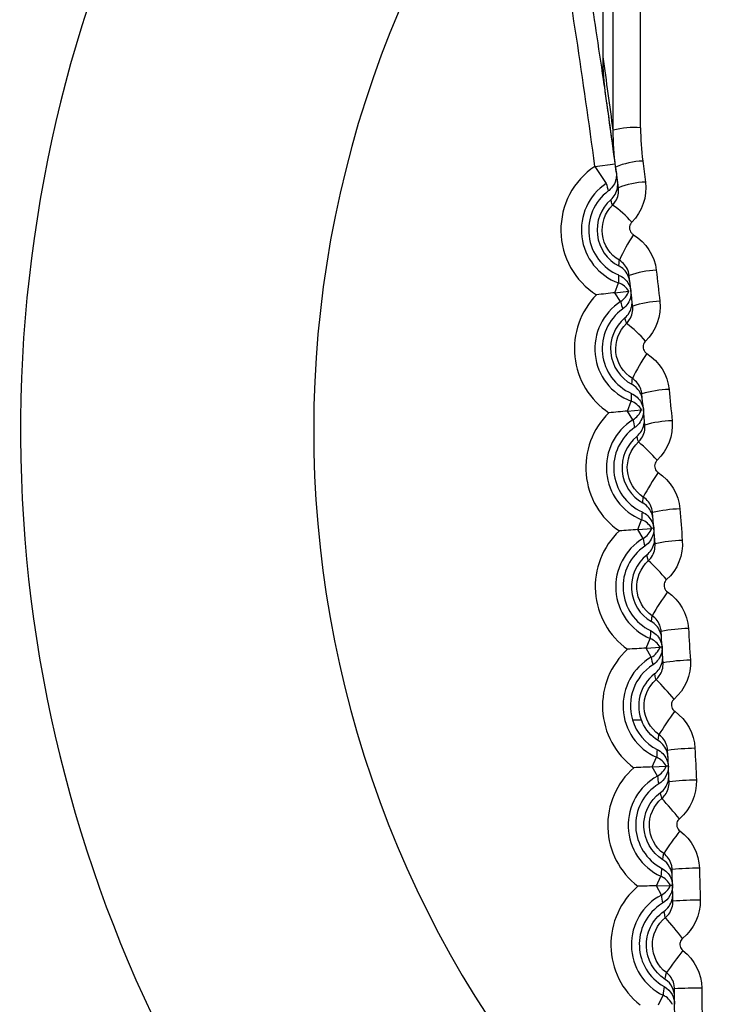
# Model space of a CAD drawing. Header units: millimetres. Extents: x 15458 to 16410, y 10212 to 11278.
# Tile 60 of 139: x 15957 to 15962, y 10692 to 10699. Entities that reach past the tile are written whole.
import ezdxf

# ---------------------------------------------------------------- set-up
doc = ezdxf.new("R2010")
doc.units = ezdxf.units.MM

msp = doc.modelspace()

# ---------------------------------------------------------------- linework, layer by layer
at = {"color": 7, "linetype": 'Continuous', "lineweight": 25}
for p, q in [((15961.2491, 10698.0231), (15961.3977, 10698.0429)), ((15961.2491, 10698.0231), (15961.3324, 10697.8984)), ((15961.3958, 10697.0982), (15961.4218, 10697.1706)), ((15961.3958, 10697.0982), (15961.4977, 10697.1098)), ((15961.4374, 10697.0336), (15961.3958, 10697.0982)), ((15961.4868, 10696.2324), (15961.5141, 10696.3043)), ((15961.4868, 10696.2324), (15961.5889, 10696.2422)), ((15961.5273, 10696.167), (15961.4868, 10696.2324)), ((15961.5627, 10695.3651), (15961.5912, 10695.4365)), ((15961.5627, 10695.3651), (15961.6649, 10695.3732)), ((15961.602, 10695.2991), (15961.5627, 10695.3651)), ((15961.6234, 10694.4966), (15961.6532, 10694.5675)), ((15961.6234, 10694.4966), (15961.7258, 10694.5029)), ((15961.6616, 10694.4299), (15961.6234, 10694.4966)), ((15961.5232, 10693.9719), (15961.5875, 10693.9719)), ((15961.669, 10693.6272), (15961.7, 10693.6976)), ((15961.669, 10693.6272), (15961.7714, 10693.6317)), ((15961.706, 10693.5598), (15961.669, 10693.6272)), ((15961.6994, 10692.7572), (15961.7316, 10692.827)), ((15961.6994, 10692.7572), (15961.8019, 10692.7598)), ((15961.7352, 10692.6891), (15961.6994, 10692.7572)), ((15961.7146, 10691.8867), (15961.748, 10691.9559))]:
    msp.add_line(p, q, dxfattribs=at)
for centre, radius, start, end in [((15967.052, 10695.9019), 22.704, 349.82783, 105.3827), ((15967.0516, 10695.9362), 21.6693, 352.11054, 103.30486), ((15967.0473, 10696.0905), 15, 108.8712, 247.03936), ((15967.0473, 10696.0905), 14.75, 110.42681, 246.62729), ((15967.0473, 10696.0905), 14.45, 110.42681, 246.1122), ((15967.0473, 10696.0905), 10, 127.84436, 234.51754), ((15967.0473, 10696.0905), 7.8555, 141.14936, 223.74072), ((15911.8341, 10691.4514), 49.85, 7.57536, 9.77045), ((15909.8344, 10691.4514), 52, 7.55474, 8.15095), ((15911.8341, 10691.4514), 50, 7.54693, 8.14622), ((15961.5355, 10697.7227), 0.5855, 85.34742, 105.0937), ((15961.6271, 10697.4667), 0.5962, 92.67896, 112.28997), ((15961.5607, 10697.5571), 0.5607, 123.76807, 237.74078), ((15961.647, 10697.3005), 0.6088, 92.60628, 111.79444), ((15961.5607, 10697.5571), 0.4107, 123.76807, 250.23193), ((15961.5607, 10697.5571), 0.357, 126.79775, 247.20225), ((15963.8078, 10698.5121), 2.5503, 193.92317, 195.21211), ((15961.5607, 10697.5571), 0.2959, 131.3133, 242.6867), ((15960.9094, 10697.0687), 0.8188, 41.84114, 55.07495), ((15962.6528, 10696.7868), 1.3422, 146.7241, 155.87178), ((15961.7254, 10696.5942), 0.6693, 92.30659, 109.69885), ((15963.9733, 10697.174), 2.5515, 178.78817, 180.07655), ((15961.3711, 10697.0294), 0.15, 32.42368, 70.23436), ((15961.3562, 10697.1597), 0.15, 302.76564, 340.57632), ((15961.6597, 10696.6883), 0.5607, 135.25922, 236.74078), ((15961.6597, 10696.6883), 0.4107, 122.76807, 249.23193), ((15961.6597, 10696.6883), 0.357, 125.79775, 246.20225), ((15963.9232, 10697.604), 2.5503, 192.92317, 194.21211), ((15961.7509, 10696.3423), 0.694, 92.20337, 108.95728), ((15961.6597, 10696.6883), 0.2959, 130.3133, 241.6867), ((15960.8887, 10696.1007), 0.9737, 41.35818, 52.55937), ((15962.8678, 10695.8157), 1.4953, 145.93682, 154.06458), ((15961.8179, 10695.6139), 0.7767, 91.91597, 106.83854), ((15964.0652, 10696.2632), 2.5515, 177.78817, 179.07655), ((15961.4609, 10696.164), 0.15, 31.42368, 69.23436), ((15961.7435, 10695.8179), 0.5607, 134.25922, 235.74078), ((15961.4483, 10696.2946), 0.15, 301.76564, 339.57632), ((15961.7435, 10695.8179), 0.4107, 121.76807, 248.23193), ((15961.7435, 10695.8179), 0.357, 124.79775, 245.20225), ((15964.0226, 10696.6939), 2.5503, 191.92317, 193.21211), ((15961.8396, 10695.35), 0.8116, 91.81603, 106.08325), ((15961.7435, 10695.8179), 0.2959, 129.3133, 240.6867), ((15960.8035, 10695.0924), 1.1912, 40.86164, 50.0817), ((15963.12, 10694.8023), 1.7149, 145.17833, 152.19401), ((15964.1412, 10695.3509), 2.5515, 176.78817, 178.07655), ((15961.8952, 10694.5851), 0.931, 91.53949, 103.94429), ((15961.5356, 10695.2972), 0.15, 30.42368, 68.23436), ((15961.8121, 10694.9462), 0.5607, 133.25922, 234.74078), ((15961.5253, 10695.428), 0.15, 300.76564, 338.57632), ((15961.8121, 10694.9462), 0.4107, 120.76807, 247.23193), ((15961.8121, 10694.9462), 0.357, 123.79775, 244.20225), ((15964.1061, 10695.7823), 2.5503, 190.92317, 192.21211), ((15961.9131, 10694.3023), 0.9834, 91.44247, 103.17723), ((15961.8121, 10694.9462), 0.2959, 128.3133, 239.6867), ((15960.6183, 10694.0163), 1.5164, 40.34921, 47.64581), ((15963.4475, 10693.7169), 2.0493, 144.44818, 150.26074), ((15964.2013, 10694.4374), 2.5515, 175.78817, 177.07655), ((15961.9573, 10693.4709), 1.1695, 91.17518, 101.02127), ((15961.5951, 10694.4292), 0.15, 29.42368, 67.23436), ((15961.8655, 10694.0734), 0.5607, 132.25922, 233.74078), ((15961.5871, 10694.5601), 0.15, 299.76564, 337.57632), ((15961.8655, 10694.0734), 0.4107, 119.76807, 246.23193), ((15961.8655, 10694.0734), 0.357, 122.79775, 196.52184), ((15964.1729, 10694.8692), 2.5494, 189.92293, 191.21234), ((15961.9711, 10693.153), 1.2558, 91.08064, 100.24453), ((15961.8655, 10694.0734), 0.2959, 127.3133, 203.70822), ((15960.2527, 10692.8099), 2.0512, 39.81882, 45.25521), ((15963.9374, 10692.4909), 2.6097, 143.74585, 148.2656), ((15964.2451, 10693.523), 2.5511, 174.78639, 176.07659), ((15962.0038, 10692.1797), 1.5838, 90.8208, 98.07502), ((15961.6395, 10693.5603), 0.15, 28.42368, 66.23436), ((15961.9036, 10693.1999), 0.5607, 131.25922, 232.74078), ((15961.6338, 10693.6913), 0.15, 298.76564, 336.57632), ((15961.9036, 10693.1999), 0.4107, 118.76807, 245.23193), ((15964.2162, 10693.9539), 2.5409, 188.92095, 190.22247), ((15962.0135, 10691.7811), 1.7499, 90.72821, 97.29084), ((15959.4789, 10691.2954), 3.0849, 39.26856, 42.91307), ((15964.8453, 10690.923), 3.7216, 143.0707, 146.20964), ((15964.2653, 10692.6088), 2.5431, 173.742, 175.07764), ((15962.0342, 10690.4123), 2.4736, 90.47387, 95.11141), ((15961.6687, 10692.6908), 0.15, 27.42368, 65.23436), ((15961.9265, 10692.3258), 0.5607, 130.25922, 231.74078), ((15961.6653, 10692.8219), 0.15, 297.76564, 335.57632), ((15961.9265, 10692.3258), 0.4107, 117.76807, 244.23193), ((15964.2235, 10693.0351), 2.5123, 187.91467, 189.29101), ((15962.0393, 10689.7417), 2.911, 90.38264, 94.32213), ((15957.2947, 10688.6902), 5.8892, 38.69676, 40.62223), ((15967.3773, 10688.0629), 6.9206, 142.42198, 144.09414), ((15964.2562, 10691.6959), 2.5217, 172.62279, 174.08047), ((15962.0442, 10686.2909), 5.7168, 90.13174, 92.13658), ((15961.6828, 10691.8208), 0.15, 26.42368, 64.23436)]:
    msp.add_arc(centre, radius, start, end, dxfattribs=at)
for centre, major_axis, ratio in [((15960.0612, 10691.3405), (0, 76.05), 0.017455), ((15960.2611, 10691.3405), (0, 76.25), 0.017409)]:
    msp.add_ellipse(centre, major_axis=major_axis, ratio=ratio, start_param=4.803872, end_param=4.938987, dxfattribs=at)
for points, knots in [([(15961.1958, 10681.2068), (15961.1433, 10681.2229), (15960.2335, 10681.5019), (15958.6088, 10682.436), (15956.4288, 10684.013), (15954.5592, 10685.9722), (15953.0466, 10688.2109), (15951.9239, 10690.6716), (15951.2389, 10693.2877), (15950.9936, 10695.9816), (15951.2136, 10698.6779), (15951.8742, 10701.302), (15952.9753, 10703.7738), (15954.4673, 10706.033), (15956.3275, 10707.9947), (15958.507, 10709.6791), (15960.1761, 10710.4585), (15961.0294, 10710.8569)], [0, 0, 0, 0, 0.004339, 0.075133, 0.145955, 0.216778, 0.287643, 0.358509, 0.429406, 0.500303, 0.571223, 0.642142, 0.713077, 0.784012, 0.85492, 0.925828, 1, 1, 1, 1]), ([(15961.9281, 10710.2469), (15961.6973, 10710.1594), (15960.6766, 10709.7724), (15958.9554, 10708.8617), (15956.9247, 10707.3289), (15955.1879, 10705.4676), (15953.7801, 10703.3468), (15952.7562, 10701.0157), (15952.1294, 10698.5472), (15951.9348, 10696.0073), (15952.1607, 10693.4693), (15952.8185, 10691.0072), (15953.8728, 10688.6874), (15955.3082, 10686.58), (15957.0745, 10684.7477), (15959.0457, 10683.2603), (15960.5049, 10682.5828), (15961.1958, 10682.2621)], [0, 0, 0, 0, 0.0205782, 0.0909812, 0.1613844, 0.2317956, 0.3022071, 0.3726669, 0.4431269, 0.5136288, 0.5841306, 0.6546497, 0.7251687, 0.795672, 0.8661751, 0.9366367, 1, 1, 1, 1]), ([(15961.4057, 10697.9826), (15961.3907, 10698.0954), (15961.3677, 10698.2674), (15961.3359, 10698.4931), (15961.3026, 10698.7241), (15961.2612, 10699.0022), (15961.2256, 10699.2282), (15961.2088, 10699.3346)], [0, 0, 0, 0, 0.252535, 0.385332, 0.503746, 0.766543, 1, 1, 1, 1]), ([(15961.4057, 10697.9826), (15961.4079, 10697.966), (15961.4073, 10697.9487), (15961.4038, 10697.9323), (15961.4004, 10697.9159), (15961.3941, 10697.8998), (15961.3854, 10697.8854), (15961.3767, 10697.8711), (15961.3654, 10697.858), (15961.3525, 10697.8473), (15961.3506, 10697.8458), (15961.3488, 10697.8443), (15961.3469, 10697.8429)], [0, 0, 0, 0, 0.0000503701, 0.0000503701, 0.0000503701, 0.0001007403, 0.0001007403, 0.0001007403, 0.0001511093, 0.0001511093, 0.0001511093, 0.0001581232, 0.0001581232, 0.0001581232, 0.0001581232]), ([(15961.3653, 10697.7793), (15961.378, 10697.7904), (15961.3888, 10697.8038), (15961.3971, 10697.8184), (15961.4053, 10697.8331), (15961.4111, 10697.8493), (15961.414, 10697.8659), (15961.4167, 10697.8808), (15961.417, 10697.8963), (15961.4151, 10697.9114)], [0, 0, 0, 0, 0.0000503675, 0.0000503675, 0.0000503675, 0.0001007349, 0.0001007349, 0.0001007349, 0.0001461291, 0.0001461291, 0.0001461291, 0.0001461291]), ([(15961.3782, 10697.74), (15961.3866, 10697.7484), (15961.394, 10697.7579), (15961.4002, 10697.768), (15961.409, 10697.7825), (15961.4154, 10697.7986), (15961.4189, 10697.8151), (15961.4225, 10697.8317), (15961.4232, 10697.849), (15961.421, 10697.8658)], [0, 0, 0, 0, 0.0000360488, 0.0000360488, 0.0000360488, 0.0000880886, 0.0000880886, 0.0000880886, 0.0001402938, 0.0001402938, 0.0001402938, 0.0001402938]), ([(15961.3782, 10697.74), (15961.3779, 10697.741), (15961.3775, 10697.742), (15961.3772, 10697.743), (15961.3751, 10697.7492), (15961.373, 10697.7554), (15961.371, 10697.7616), (15961.3702, 10697.7639), (15961.3695, 10697.7662), (15961.3687, 10697.7685), (15961.3676, 10697.7721), (15961.3665, 10697.7757), (15961.3653, 10697.7793)], [0.000187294, 0.000187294, 0.000187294, 0.000187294, 0.000509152, 0.000509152, 0.000509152, 0.002545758, 0.002545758, 0.002545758, 0.003299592, 0.003299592, 0.003299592, 0.004481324, 0.004481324, 0.004481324, 0.004481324]), ([(15961.4279, 10697.3354), (15961.3601, 10697.376), (15961.3138, 10697.448), (15961.2947, 10697.6028), (15961.3223, 10697.6842), (15961.3782, 10697.74)], [0, 0, 0, 0, 0.5, 0.5, 1, 1, 1, 1]), ([(15961.5194, 10697.6149), (15961.5177, 10697.6131), (15961.516, 10697.6112), (15961.5145, 10697.6093), (15961.5105, 10697.604), (15961.5073, 10697.5981), (15961.5052, 10697.5918), (15961.5032, 10697.5856), (15961.5022, 10697.5789), (15961.5023, 10697.5723), (15961.5024, 10697.5658), (15961.5037, 10697.5591), (15961.506, 10697.553), (15961.5082, 10697.5469), (15961.5116, 10697.541), (15961.5158, 10697.536), (15961.52, 10697.531), (15961.5251, 10697.5266), (15961.5307, 10697.5232)], [0, 0, 0, 0, 0.0000075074, 0.0000075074, 0.0000075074, 0.000027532, 0.000027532, 0.000027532, 0.0000475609, 0.0000475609, 0.0000475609, 0.0000675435, 0.0000675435, 0.0000675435, 0.0000874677, 0.0000874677, 0.0000874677, 0.0001073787, 0.0001073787, 0.0001073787, 0.0001073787]), ([(15961.4249, 10697.2941), (15961.425, 10697.296), (15961.4251, 10697.2979), (15961.4252, 10697.2997), (15961.4257, 10697.3072), (15961.4262, 10697.3147), (15961.4268, 10697.3222), (15961.427, 10697.3248), (15961.4272, 10697.3275), (15961.4274, 10697.3301), (15961.4276, 10697.3319), (15961.4277, 10697.3336), (15961.4279, 10697.3354)], [0, 0, 0, 0, 0.000586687, 0.000586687, 0.000586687, 0.002933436, 0.002933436, 0.002933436, 0.003745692, 0.003745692, 0.003745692, 0.004301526, 0.004301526, 0.004301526, 0.004301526]), ([(15961.4998, 10697.2243), (15961.4984, 10697.2362), (15961.4955, 10697.248), (15961.4913, 10697.2592), (15961.4855, 10697.2749), (15961.4769, 10697.2898), (15961.4661, 10697.3027), (15961.4554, 10697.3156), (15961.4423, 10697.3268), (15961.4279, 10697.3354)], [0, 0, 0, 0, 0.0000364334, 0.0000364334, 0.0000364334, 0.0000875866, 0.0000875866, 0.0000875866, 0.0001385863, 0.0001385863, 0.0001385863, 0.0001385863]), ([(15961.5051, 10697.178), (15961.5032, 10697.1947), (15961.4984, 10697.2113), (15961.491, 10697.2264), (15961.4837, 10697.2415), (15961.4736, 10697.2555), (15961.4617, 10697.2674), (15961.4509, 10697.278), (15961.4384, 10697.2872), (15961.4249, 10697.2941)], [0, 0, 0, 0, 0.0000503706, 0.0000503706, 0.0000503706, 0.0001007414, 0.0001007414, 0.0001007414, 0.0001461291, 0.0001461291, 0.0001461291, 0.0001461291]), ([(15961.4224, 10697.2279), (15961.4378, 10697.2214), (15961.4524, 10697.2122), (15961.4649, 10697.2009), (15961.4773, 10697.1897), (15961.488, 10697.1761), (15961.496, 10697.1613), (15961.504, 10697.1466), (15961.5096, 10697.1303), (15961.5123, 10697.1137), (15961.5124, 10697.113), (15961.5125, 10697.1123), (15961.5126, 10697.1115)], [0, 0, 0, 0, 0.0000503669, 0.0000503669, 0.0000503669, 0.0001007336, 0.0001007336, 0.0001007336, 0.0001511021, 0.0001511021, 0.0001511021, 0.0001532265, 0.0001532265, 0.0001532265, 0.0001532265]), ([(15961.5126, 10697.1115), (15961.5139, 10697.0964), (15961.5128, 10697.081), (15961.5094, 10697.0662), (15961.5057, 10697.0498), (15961.4991, 10697.0339), (15961.4901, 10697.0197), (15961.4812, 10697.0054), (15961.4697, 10696.9926), (15961.4565, 10696.9821), (15961.4547, 10696.9806), (15961.4528, 10696.9792), (15961.4509, 10696.9778)], [0.0000049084, 0.0000049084, 0.0000049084, 0.0000049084, 0.0000503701, 0.0000503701, 0.0000503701, 0.0001007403, 0.0001007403, 0.0001007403, 0.0001511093, 0.0001511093, 0.0001511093, 0.0001581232, 0.0001581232, 0.0001581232, 0.0001581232]), ([(15961.4682, 10696.9139), (15961.481, 10696.9248), (15961.4921, 10696.938), (15961.5006, 10696.9525), (15961.5091, 10696.967), (15961.5152, 10696.9831), (15961.5184, 10696.9996), (15961.5213, 10697.0145), (15961.522, 10697.03), (15961.5203, 10697.0451)], [0, 0, 0, 0, 0.0000503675, 0.0000503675, 0.0000503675, 0.0001007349, 0.0001007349, 0.0001007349, 0.0001461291, 0.0001461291, 0.0001461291, 0.0001461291]), ([(15961.4806, 10696.8738), (15961.4891, 10696.882), (15961.4967, 10696.8913), (15961.503, 10696.9013), (15961.5121, 10696.9156), (15961.5188, 10696.9316), (15961.5225, 10696.9481), (15961.5263, 10696.9645), (15961.5273, 10696.9818), (15961.5255, 10696.9986)], [0, 0, 0, 0, 0.0000358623, 0.0000358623, 0.0000358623, 0.000087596, 0.000087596, 0.000087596, 0.0001394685, 0.0001394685, 0.0001394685, 0.0001394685]), ([(15961.4806, 10696.8738), (15961.4803, 10696.8748), (15961.48, 10696.8758), (15961.4796, 10696.8767), (15961.4776, 10696.883), (15961.4757, 10696.8892), (15961.4738, 10696.8955), (15961.473, 10696.8978), (15961.4723, 10696.9001), (15961.4716, 10696.9025), (15961.4705, 10696.9063), (15961.4694, 10696.9101), (15961.4682, 10696.9139)], [0.000188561, 0.000188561, 0.000188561, 0.000188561, 0.000507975, 0.000507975, 0.000507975, 0.002539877, 0.002539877, 0.002539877, 0.003302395, 0.003302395, 0.003302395, 0.004549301, 0.004549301, 0.004549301, 0.004549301]), ([(15961.5231, 10696.4696), (15961.4563, 10696.5113), (15961.4115, 10696.5838), (15961.3951, 10696.7385), (15961.424, 10696.8191), (15961.4806, 10696.8738)], [0, 0, 0, 0, 0.5, 0.5, 1, 1, 1, 1]), ([(15961.6195, 10696.7441), (15961.6177, 10696.7424), (15961.6161, 10696.7406), (15961.6146, 10696.7387), (15961.6105, 10696.7336), (15961.6073, 10696.7277), (15961.6051, 10696.7216), (15961.603, 10696.7154), (15961.6018, 10696.7089), (15961.6018, 10696.7023), (15961.6019, 10696.6959), (15961.603, 10696.6893), (15961.6051, 10696.6831), (15961.6073, 10696.677), (15961.6105, 10696.6712), (15961.6145, 10696.6661), (15961.6186, 10696.6611), (15961.6236, 10696.6566), (15961.6291, 10696.6532)], [0, 0, 0, 0, 0.0000073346, 0.0000073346, 0.0000073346, 0.0000271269, 0.0000271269, 0.0000271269, 0.000046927, 0.000046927, 0.000046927, 0.000066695, 0.000066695, 0.000066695, 0.0000864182, 0.0000864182, 0.0000864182, 0.0001061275, 0.0001061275, 0.0001061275, 0.0001061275]), ([(15961.5193, 10696.4278), (15961.5195, 10696.4296), (15961.5196, 10696.4315), (15961.5198, 10696.4334), (15961.5204, 10696.4408), (15961.521, 10696.4483), (15961.5217, 10696.4558), (15961.522, 10696.4584), (15961.5222, 10696.461), (15961.5225, 10696.4636), (15961.5227, 10696.4656), (15961.5229, 10696.4676), (15961.5231, 10696.4696)], [0, 0, 0, 0, 0.000586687, 0.000586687, 0.000586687, 0.002933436, 0.002933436, 0.002933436, 0.003745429, 0.003745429, 0.003745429, 0.004367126, 0.004367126, 0.004367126, 0.004367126]), ([(15961.5929, 10696.3573), (15961.5917, 10696.3692), (15961.5891, 10696.381), (15961.5851, 10696.3923), (15961.5796, 10696.408), (15961.5712, 10696.4231), (15961.5607, 10696.4362), (15961.5502, 10696.4493), (15961.5373, 10696.4607), (15961.5231, 10696.4696)], [0, 0, 0, 0, 0.000036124, 0.000036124, 0.000036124, 0.0000871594, 0.0000871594, 0.0000871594, 0.0001380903, 0.0001380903, 0.0001380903, 0.0001380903]), ([(15961.5975, 10696.3103), (15961.5959, 10696.327), (15961.5913, 10696.3437), (15961.5842, 10696.3589), (15961.5772, 10696.3741), (15961.5674, 10696.3883), (15961.5557, 10696.4004), (15961.5451, 10696.4112), (15961.5327, 10696.4206), (15961.5193, 10696.4278)], [0, 0, 0, 0, 0.0000503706, 0.0000503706, 0.0000503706, 0.0001007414, 0.0001007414, 0.0001007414, 0.0001461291, 0.0001461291, 0.0001461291, 0.0001461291]), ([(15961.5156, 10696.3616), (15961.531, 10696.3549), (15961.5454, 10696.3453), (15961.5576, 10696.3339), (15961.5699, 10696.3224), (15961.5803, 10696.3086), (15961.5881, 10696.2937), (15961.5959, 10696.2789), (15961.6012, 10696.2624), (15961.6036, 10696.2458), (15961.6037, 10696.2451), (15961.6038, 10696.2444), (15961.6039, 10696.2437)], [0, 0, 0, 0, 0.0000503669, 0.0000503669, 0.0000503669, 0.0001007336, 0.0001007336, 0.0001007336, 0.0001511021, 0.0001511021, 0.0001511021, 0.0001532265, 0.0001532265, 0.0001532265, 0.0001532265]), ([(15961.6039, 10696.2437), (15961.6048, 10696.2286), (15961.6034, 10696.2131), (15961.5998, 10696.1984), (15961.5958, 10696.1821), (15961.5889, 10696.1663), (15961.5797, 10696.1522), (15961.5706, 10696.1381), (15961.5588, 10696.1255), (15961.5455, 10696.1152), (15961.5436, 10696.1138), (15961.5417, 10696.1124), (15961.5398, 10696.1111)], [0.0000049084, 0.0000049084, 0.0000049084, 0.0000049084, 0.0000503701, 0.0000503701, 0.0000503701, 0.0001007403, 0.0001007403, 0.0001007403, 0.0001511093, 0.0001511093, 0.0001511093, 0.0001581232, 0.0001581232, 0.0001581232, 0.0001581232]), ([(15961.556, 10696.0468), (15961.569, 10696.0575), (15961.5803, 10696.0705), (15961.5891, 10696.0848), (15961.5978, 10696.0992), (15961.6042, 10696.1152), (15961.6077, 10696.1316), (15961.6109, 10696.1465), (15961.6117, 10696.162), (15961.6103, 10696.1771)], [0, 0, 0, 0, 0.0000503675, 0.0000503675, 0.0000503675, 0.0001007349, 0.0001007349, 0.0001007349, 0.0001461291, 0.0001461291, 0.0001461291, 0.0001461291]), ([(15961.5678, 10696.006), (15961.5765, 10696.0141), (15961.5842, 10696.0232), (15961.5907, 10696.0331), (15961.6, 10696.0472), (15961.6069, 10696.0631), (15961.611, 10696.0794), (15961.6151, 10696.0958), (15961.6163, 10696.1131), (15961.6148, 10696.1299)], [0, 0, 0, 0, 0.0000357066, 0.0000357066, 0.0000357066, 0.0000871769, 0.0000871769, 0.0000871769, 0.0001387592, 0.0001387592, 0.0001387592, 0.0001387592]), ([(15961.5678, 10696.006), (15961.5675, 10696.007), (15961.5672, 10696.0079), (15961.5669, 10696.0089), (15961.565, 10696.0152), (15961.5632, 10696.0215), (15961.5614, 10696.0277), (15961.5608, 10696.0298), (15961.5602, 10696.0318), (15961.5596, 10696.0338), (15961.5584, 10696.0382), (15961.5572, 10696.0425), (15961.556, 10696.0468)], [0.000189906, 0.000189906, 0.000189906, 0.000189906, 0.000506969, 0.000506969, 0.000506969, 0.002534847, 0.002534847, 0.002534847, 0.003199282, 0.003199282, 0.003199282, 0.004607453, 0.004607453, 0.004607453, 0.004607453]), ([(15961.6032, 10695.6022), (15961.5374, 10695.645), (15961.494, 10695.7181), (15961.4803, 10695.8725), (15961.5105, 10695.9524), (15961.5678, 10696.006)], [0, 0, 0, 0, 0.5, 0.5, 1, 1, 1, 1]), ([(15961.7043, 10695.8717), (15961.7026, 10695.8701), (15961.7009, 10695.8683), (15961.6994, 10695.8665), (15961.6953, 10695.8615), (15961.692, 10695.8558), (15961.6897, 10695.8497), (15961.6875, 10695.8437), (15961.6863, 10695.8372), (15961.6862, 10695.8307), (15961.686, 10695.8243), (15961.687, 10695.8178), (15961.689, 10695.8116), (15961.6911, 10695.8055), (15961.6942, 10695.7997), (15961.6981, 10695.7946), (15961.702, 10695.7895), (15961.7068, 10695.785), (15961.7122, 10695.7815)], [0, 0, 0, 0, 0.000007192, 0.000007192, 0.000007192, 0.0000267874, 0.0000267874, 0.0000267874, 0.0000463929, 0.0000463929, 0.0000463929, 0.0000659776, 0.0000659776, 0.0000659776, 0.0000855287, 0.0000855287, 0.0000855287, 0.0001050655, 0.0001050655, 0.0001050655, 0.0001050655]), ([(15961.5986, 10695.5599), (15961.5988, 10695.5617), (15961.599, 10695.5636), (15961.5991, 10695.5655), (15961.5999, 10695.5729), (15961.6006, 10695.5804), (15961.6015, 10695.5879), (15961.6018, 10695.5905), (15961.6021, 10695.5931), (15961.6024, 10695.5957), (15961.6026, 10695.5979), (15961.6029, 10695.6), (15961.6032, 10695.6022)], [0, 0, 0, 0, 0.000586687, 0.000586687, 0.000586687, 0.002933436, 0.002933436, 0.002933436, 0.003744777, 0.003744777, 0.003744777, 0.00442285, 0.00442285, 0.00442285, 0.00442285]), ([(15961.6709, 10695.4887), (15961.6699, 10695.5006), (15961.6675, 10695.5124), (15961.6638, 10695.5237), (15961.6585, 10695.5396), (15961.6504, 10695.5548), (15961.6402, 10695.5681), (15961.6299, 10695.5814), (15961.6173, 10695.5931), (15961.6032, 10695.6022)], [0, 0, 0, 0, 0.0000358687, 0.0000358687, 0.0000358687, 0.0000868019, 0.0000868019, 0.0000868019, 0.0001376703, 0.0001376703, 0.0001376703, 0.0001376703]), ([(15961.6747, 10695.4411), (15961.6734, 10695.4578), (15961.6691, 10695.4745), (15961.6623, 10695.4899), (15961.6555, 10695.5052), (15961.646, 10695.5196), (15961.6345, 10695.5318), (15961.6241, 10695.5429), (15961.6118, 10695.5525), (15961.5986, 10695.5599)], [0, 0, 0, 0, 0.0000503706, 0.0000503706, 0.0000503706, 0.0001007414, 0.0001007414, 0.0001007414, 0.0001461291, 0.0001461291, 0.0001461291, 0.0001461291]), ([(15961.5938, 10695.4938), (15961.609, 10695.4868), (15961.6232, 10695.477), (15961.6353, 10695.4653), (15961.6473, 10695.4536), (15961.6575, 10695.4397), (15961.665, 10695.4247), (15961.6725, 10695.4097), (15961.6776, 10695.3931), (15961.6797, 10695.3765), (15961.6798, 10695.3758), (15961.6798, 10695.3751), (15961.6799, 10695.3743)], [0, 0, 0, 0, 0.0000503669, 0.0000503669, 0.0000503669, 0.0001007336, 0.0001007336, 0.0001007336, 0.0001511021, 0.0001511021, 0.0001511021, 0.0001532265, 0.0001532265, 0.0001532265, 0.0001532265]), ([(15961.6799, 10695.3743), (15961.6806, 10695.3592), (15961.679, 10695.3438), (15961.6751, 10695.3291), (15961.6708, 10695.3129), (15961.6636, 10695.2972), (15961.6542, 10695.2833), (15961.6448, 10695.2694), (15961.6328, 10695.2569), (15961.6193, 10695.247), (15961.6174, 10695.2455), (15961.6155, 10695.2442), (15961.6135, 10695.2429)], [0.0000049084, 0.0000049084, 0.0000049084, 0.0000049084, 0.0000503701, 0.0000503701, 0.0000503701, 0.0001007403, 0.0001007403, 0.0001007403, 0.0001511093, 0.0001511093, 0.0001511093, 0.0001581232, 0.0001581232, 0.0001581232, 0.0001581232]), ([(15961.6286, 10695.1784), (15961.6418, 10695.1888), (15961.6534, 10695.2016), (15961.6624, 10695.2158), (15961.6713, 10695.23), (15961.678, 10695.2459), (15961.6818, 10695.2623), (15961.6852, 10695.277), (15961.6864, 10695.2925), (15961.6852, 10695.3076)], [0, 0, 0, 0, 0.0000503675, 0.0000503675, 0.0000503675, 0.0001007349, 0.0001007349, 0.0001007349, 0.0001461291, 0.0001461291, 0.0001461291, 0.0001461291]), ([(15961.6799, 10695.3743), (15961.6799, 10695.3743), (15961.6798, 10695.3743), (15961.6798, 10695.3743), (15961.6796, 10695.3743), (15961.6792, 10695.3743), (15961.6787, 10695.3742), (15961.6766, 10695.3741), (15961.6722, 10695.3737), (15961.6649, 10695.3732)], [0, 0, 0, 0, 0.0003, 0.0003, 0.0003, 0.0015, 0.0015, 0.0015, 0.006150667, 0.006150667, 0.006150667, 0.006150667]), ([(15961.6399, 10695.1369), (15961.6486, 10695.1448), (15961.6565, 10695.1538), (15961.6632, 10695.1636), (15961.6727, 10695.1775), (15961.6799, 10695.1932), (15961.6842, 10695.2095), (15961.6886, 10695.2258), (15961.6902, 10695.243), (15961.6889, 10695.2598)], [0, 0, 0, 0, 0.0000355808, 0.0000355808, 0.0000355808, 0.0000868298, 0.0000868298, 0.0000868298, 0.0001381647, 0.0001381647, 0.0001381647, 0.0001381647]), ([(15961.6399, 10695.1369), (15961.6396, 10695.1379), (15961.6393, 10695.1388), (15961.639, 10695.1398), (15961.6372, 10695.1461), (15961.6355, 10695.1524), (15961.6338, 10695.1587), (15961.6332, 10695.1609), (15961.6326, 10695.1631), (15961.632, 10695.1653), (15961.6309, 10695.1697), (15961.6297, 10695.174), (15961.6286, 10695.1784)], [0.000191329, 0.000191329, 0.000191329, 0.000191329, 0.000506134, 0.000506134, 0.000506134, 0.00253067, 0.00253067, 0.00253067, 0.003247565, 0.003247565, 0.003247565, 0.004655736, 0.004655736, 0.004655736, 0.004655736]), ([(15961.6681, 10694.7334), (15961.6032, 10694.7773), (15961.5613, 10694.851), (15961.5504, 10695.0052), (15961.5818, 10695.0844), (15961.6399, 10695.1369)], [0, 0, 0, 0, 0.5, 0.5, 1, 1, 1, 1]), ([(15961.7739, 10694.9981), (15961.7722, 10694.9965), (15961.7705, 10694.9948), (15961.769, 10694.993), (15961.7648, 10694.9881), (15961.7614, 10694.9825), (15961.7591, 10694.9766), (15961.7568, 10694.9706), (15961.7554, 10694.9642), (15961.7552, 10694.9578), (15961.755, 10694.9514), (15961.7558, 10694.9449), (15961.7577, 10694.9388), (15961.7596, 10694.9327), (15961.7626, 10694.9268), (15961.7664, 10694.9217), (15961.7702, 10694.9166), (15961.7749, 10694.912), (15961.7802, 10694.9084)], [0, 0, 0, 0, 0.0000070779, 0.0000070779, 0.0000070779, 0.0000265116, 0.0000265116, 0.0000265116, 0.0000459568, 0.0000459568, 0.0000459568, 0.0000653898, 0.0000653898, 0.0000653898, 0.0000847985, 0.0000847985, 0.0000847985, 0.0001041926, 0.0001041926, 0.0001041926, 0.0001041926]), ([(15961.6627, 10694.6908), (15961.6629, 10694.6926), (15961.6632, 10694.6945), (15961.6634, 10694.6963), (15961.6642, 10694.7038), (15961.6651, 10694.7112), (15961.6661, 10694.7187), (15961.6664, 10694.7213), (15961.6668, 10694.7239), (15961.6671, 10694.7265), (15961.6674, 10694.7288), (15961.6678, 10694.7311), (15961.6681, 10694.7334)], [0, 0, 0, 0, 0.000586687, 0.000586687, 0.000586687, 0.002933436, 0.002933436, 0.002933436, 0.003744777, 0.003744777, 0.003744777, 0.004468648, 0.004468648, 0.004468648, 0.004468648]), ([(15961.7337, 10694.6188), (15961.733, 10694.6306), (15961.7308, 10694.6425), (15961.7273, 10694.6538), (15961.7223, 10694.6698), (15961.7145, 10694.6852), (15961.7045, 10694.6986), (15961.6945, 10694.7121), (15961.682, 10694.724), (15961.6681, 10694.7334)], [0, 0, 0, 0, 0.0000356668, 0.0000356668, 0.0000356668, 0.0000865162, 0.0000865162, 0.0000865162, 0.000137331, 0.000137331, 0.000137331, 0.000137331]), ([(15961.7367, 10694.5706), (15961.7357, 10694.5874), (15961.7317, 10694.6042), (15961.7252, 10694.6196), (15961.7187, 10694.6351), (15961.7094, 10694.6497), (15961.6981, 10694.6621), (15961.6879, 10694.6733), (15961.6758, 10694.6831), (15961.6627, 10694.6908)], [0, 0, 0, 0, 0.0000503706, 0.0000503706, 0.0000503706, 0.0001007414, 0.0001007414, 0.0001007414, 0.0001461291, 0.0001461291, 0.0001461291, 0.0001461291]), ([(15961.6567, 10694.6248), (15961.6718, 10694.6175), (15961.6859, 10694.6075), (15961.6978, 10694.5956), (15961.7096, 10694.5837), (15961.7196, 10694.5696), (15961.7268, 10694.5544), (15961.734, 10694.5393), (15961.7388, 10694.5227), (15961.7406, 10694.506), (15961.7407, 10694.5052), (15961.7407, 10694.5045), (15961.7408, 10694.5038)], [0, 0, 0, 0, 0.0000503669, 0.0000503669, 0.0000503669, 0.0001007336, 0.0001007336, 0.0001007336, 0.0001511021, 0.0001511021, 0.0001511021, 0.0001532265, 0.0001532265, 0.0001532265, 0.0001532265]), ([(15961.7408, 10694.5038), (15961.7412, 10694.4887), (15961.7393, 10694.4733), (15961.7352, 10694.4587), (15961.7306, 10694.4425), (15961.7232, 10694.427), (15961.7135, 10694.4132), (15961.7038, 10694.3995), (15961.6917, 10694.3873), (15961.678, 10694.3775), (15961.6761, 10694.3761), (15961.6741, 10694.3748), (15961.6721, 10694.3735)], [0.0000049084, 0.0000049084, 0.0000049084, 0.0000049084, 0.0000503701, 0.0000503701, 0.0000503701, 0.0001007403, 0.0001007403, 0.0001007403, 0.0001511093, 0.0001511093, 0.0001511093, 0.0001581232, 0.0001581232, 0.0001581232, 0.0001581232]), ([(15961.7408, 10694.5038), (15961.7408, 10694.5038), (15961.7407, 10694.5038), (15961.7407, 10694.5038), (15961.7404, 10694.5038), (15961.7401, 10694.5038), (15961.7395, 10694.5037), (15961.7375, 10694.5036), (15961.7331, 10694.5033), (15961.7258, 10694.5029)], [0, 0, 0, 0, 0.0003, 0.0003, 0.0003, 0.0015, 0.0015, 0.0015, 0.006150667, 0.006150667, 0.006150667, 0.006150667]), ([(15961.6861, 10694.3088), (15961.6995, 10694.3189), (15961.7112, 10694.3316), (15961.7205, 10694.3456), (15961.7297, 10694.3596), (15961.7366, 10694.3754), (15961.7407, 10694.3917), (15961.7444, 10694.4064), (15961.7458, 10694.4219), (15961.7449, 10694.437)], [0, 0, 0, 0, 0.0000503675, 0.0000503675, 0.0000503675, 0.0001007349, 0.0001007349, 0.0001007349, 0.0001461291, 0.0001461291, 0.0001461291, 0.0001461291]), ([(15961.6967, 10694.2667), (15961.7056, 10694.2745), (15961.7136, 10694.2834), (15961.7204, 10694.293), (15961.7301, 10694.3068), (15961.7376, 10694.3224), (15961.7422, 10694.3385), (15961.7469, 10694.3547), (15961.7488, 10694.3719), (15961.7478, 10694.3887)], [0, 0, 0, 0, 0.000035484, 0.000035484, 0.000035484, 0.0000865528, 0.0000865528, 0.0000865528, 0.0001376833, 0.0001376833, 0.0001376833, 0.0001376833]), ([(15961.6967, 10694.2667), (15961.6964, 10694.2677), (15961.6962, 10694.2687), (15961.6959, 10694.2697), (15961.6942, 10694.276), (15961.6926, 10694.2823), (15961.691, 10694.2886), (15961.6904, 10694.2909), (15961.6898, 10694.2933), (15961.6893, 10694.2957), (15961.6882, 10694.3), (15961.6871, 10694.3044), (15961.6861, 10694.3088)], [0.000192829, 0.000192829, 0.000192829, 0.000192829, 0.00050547, 0.00050547, 0.00050547, 0.00252735, 0.00252735, 0.00252735, 0.003285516, 0.003285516, 0.003285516, 0.004694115, 0.004694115, 0.004694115, 0.004694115]), ([(15961.7178, 10693.8636), (15961.6539, 10693.9085), (15961.6133, 10693.9828), (15961.6051, 10694.1369), (15961.6378, 10694.2153), (15961.6967, 10694.2667)], [0, 0, 0, 0, 0.5, 0.5, 1, 1, 1, 1]), ([(15961.8282, 10694.1234), (15961.8265, 10694.1219), (15961.8248, 10694.1202), (15961.8233, 10694.1185), (15961.819, 10694.1137), (15961.8156, 10694.1082), (15961.8131, 10694.1023), (15961.8107, 10694.0964), (15961.8093, 10694.0901), (15961.8089, 10694.0837), (15961.8086, 10694.0774), (15961.8093, 10694.0709), (15961.8111, 10694.0648), (15961.8129, 10694.0587), (15961.8157, 10694.0528), (15961.8194, 10694.0476), (15961.8231, 10694.0425), (15961.8277, 10694.0379), (15961.8329, 10694.0342)], [0, 0, 0, 0, 0.0000069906, 0.0000069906, 0.0000069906, 0.0000262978, 0.0000262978, 0.0000262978, 0.0000456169, 0.0000456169, 0.0000456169, 0.0000649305, 0.0000649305, 0.0000649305, 0.0000842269, 0.0000842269, 0.0000842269, 0.0001035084, 0.0001035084, 0.0001035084, 0.0001035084]), ([(15961.7117, 10693.8206), (15961.7119, 10693.8225), (15961.7122, 10693.8243), (15961.7124, 10693.8262), (15961.7134, 10693.8336), (15961.7144, 10693.841), (15961.7155, 10693.8485), (15961.7159, 10693.8509), (15961.7162, 10693.8532), (15961.7166, 10693.8556), (15961.717, 10693.8583), (15961.7174, 10693.8609), (15961.7178, 10693.8636)], [0, 0, 0, 0, 0.000586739, 0.000586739, 0.000586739, 0.002933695, 0.002933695, 0.002933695, 0.003678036, 0.003678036, 0.003678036, 0.00450747, 0.00450747, 0.00450747, 0.00450747]), ([(15961.7836, 10693.6991), (15961.7828, 10693.7159), (15961.7792, 10693.7328), (15961.7729, 10693.7484), (15961.7666, 10693.764), (15961.7575, 10693.7788), (15961.7464, 10693.7914), (15961.7365, 10693.8028), (15961.7246, 10693.8127), (15961.7117, 10693.8206)], [0, 0, 0, 0, 0.0000505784, 0.0000505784, 0.0000505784, 0.0001011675, 0.0001011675, 0.0001011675, 0.000146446, 0.000146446, 0.000146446, 0.000146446]), ([(15961.7814, 10693.7478), (15961.7808, 10693.7596), (15961.7789, 10693.7715), (15961.7756, 10693.7828), (15961.7709, 10693.7989), (15961.7633, 10693.8144), (15961.7536, 10693.8281), (15961.7438, 10693.8418), (15961.7316, 10693.8539), (15961.7178, 10693.8636)], [0, 0, 0, 0, 0.0000355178, 0.0000355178, 0.0000355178, 0.0000863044, 0.0000863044, 0.0000863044, 0.0001370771, 0.0001370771, 0.0001370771, 0.0001370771]), ([(15961.7045, 10693.7549), (15961.7195, 10693.7473), (15961.7334, 10693.7371), (15961.745, 10693.725), (15961.7566, 10693.7129), (15961.7663, 10693.6987), (15961.7733, 10693.6835), (15961.7802, 10693.6683), (15961.7847, 10693.6517), (15961.7862, 10693.635), (15961.7863, 10693.6341), (15961.7864, 10693.6333), (15961.7865, 10693.6324)], [0, 0, 0, 0, 0.0000503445, 0.0000503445, 0.0000503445, 0.0001006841, 0.0001006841, 0.0001006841, 0.0001511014, 0.0001511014, 0.0001511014, 0.0001537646, 0.0001537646, 0.0001537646, 0.0001537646]), ([(15961.7865, 10693.6324), (15961.7864, 10693.6324), (15961.7864, 10693.6324), (15961.7863, 10693.6324), (15961.7861, 10693.6323), (15961.7858, 10693.6323), (15961.7852, 10693.6323), (15961.7832, 10693.6322), (15961.7788, 10693.632), (15961.7714, 10693.6317)], [0, 0, 0, 0, 0.0003, 0.0003, 0.0003, 0.0015, 0.0015, 0.0015, 0.006169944, 0.006169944, 0.006169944, 0.006169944]), ([(15961.7283, 10693.4387), (15961.7419, 10693.4487), (15961.754, 10693.4612), (15961.7635, 10693.4751), (15961.7729, 10693.4889), (15961.7801, 10693.5046), (15961.7845, 10693.5209), (15961.7884, 10693.5354), (15961.79, 10693.5507), (15961.7894, 10693.5658)], [0, 0, 0, 0, 0.0000509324, 0.0000509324, 0.0000509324, 0.0001018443, 0.0001018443, 0.0001018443, 0.000147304, 0.000147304, 0.000147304, 0.000147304]), ([(15961.7383, 10693.3958), (15961.7473, 10693.4034), (15961.7555, 10693.4122), (15961.7624, 10693.4217), (15961.7724, 10693.4352), (15961.7801, 10693.4507), (15961.7851, 10693.4668), (15961.79, 10693.4829), (15961.7922, 10693.5), (15961.7915, 10693.5168)], [0, 0, 0, 0, 0.0000354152, 0.0000354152, 0.0000354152, 0.0000863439, 0.0000863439, 0.0000863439, 0.0001373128, 0.0001373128, 0.0001373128, 0.0001373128]), ([(15961.7156, 10693.5029), (15961.6617, 10693.4695), (15961.6169, 10693.4209), (15961.5588, 10693.3095), (15961.5452, 10693.2469), (15961.5532, 10693.0619), (15961.6259, 10692.9448), (15961.7373, 10692.886)], [0, 0, 0, 0, 0.25, 0.25, 0.5, 0.5, 1, 1, 1, 1]), ([(15961.7452, 10692.9481), (15961.6626, 10693.0003), (15961.611, 10693.0922), (15961.6033, 10693.282), (15961.6491, 10693.3807), (15961.7283, 10693.4387)], [0, 0, 0, 0, 0.5, 0.5, 1, 1, 1, 1]), ([(15961.7383, 10693.3958), (15961.7381, 10693.3968), (15961.7378, 10693.3978), (15961.7376, 10693.3988), (15961.736, 10693.4051), (15961.7345, 10693.4114), (15961.733, 10693.4177), (15961.7324, 10693.4202), (15961.7319, 10693.4227), (15961.7313, 10693.4251), (15961.7303, 10693.4297), (15961.7293, 10693.4342), (15961.7283, 10693.4387)], [0.000194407, 0.000194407, 0.000194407, 0.000194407, 0.000504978, 0.000504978, 0.000504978, 0.002524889, 0.002524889, 0.002524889, 0.003312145, 0.003312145, 0.003312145, 0.004767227, 0.004767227, 0.004767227, 0.004767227]), ([(15961.7524, 10692.9929), (15961.6894, 10693.0389), (15961.6501, 10693.1137), (15961.6446, 10693.2678), (15961.6787, 10693.3455), (15961.7383, 10693.3958)], [0, 0, 0, 0, 0.5, 0.5, 1, 1, 1, 1]), ([(15961.8673, 10693.248), (15961.8655, 10693.2465), (15961.8638, 10693.2449), (15961.8622, 10693.2432), (15961.858, 10693.2385), (15961.8544, 10693.2331), (15961.8519, 10693.2273), (15961.8494, 10693.2215), (15961.8478, 10693.2152), (15961.8474, 10693.2088), (15961.8469, 10693.2025), (15961.8475, 10693.1961), (15961.8492, 10693.1899), (15961.8509, 10693.1838), (15961.8536, 10693.1779), (15961.8572, 10693.1727), (15961.8607, 10693.1675), (15961.8653, 10693.1628), (15961.8704, 10693.1591)], [0, 0, 0, 0, 0.0000069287, 0.0000069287, 0.0000069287, 0.0000261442, 0.0000261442, 0.0000261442, 0.0000453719, 0.0000453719, 0.0000453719, 0.0000645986, 0.0000645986, 0.0000645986, 0.0000838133, 0.0000838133, 0.0000838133, 0.0001030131, 0.0001030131, 0.0001030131, 0.0001030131]), ([(15961.7452, 10692.9481), (15961.7455, 10692.95), (15961.7457, 10692.9519), (15961.746, 10692.9537), (15961.7471, 10692.9612), (15961.7483, 10692.9686), (15961.7495, 10692.9761), (15961.7498, 10692.978), (15961.7501, 10692.9799), (15961.7505, 10692.9819), (15961.7511, 10692.9855), (15961.7517, 10692.9892), (15961.7524, 10692.9929)], [0, 0, 0, 0, 0.000589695, 0.000589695, 0.000589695, 0.002948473, 0.002948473, 0.002948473, 0.003552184, 0.003552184, 0.003552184, 0.004704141, 0.004704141, 0.004704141, 0.004704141]), ([(15961.8138, 10692.876), (15961.8135, 10692.8878), (15961.8117, 10692.8997), (15961.8087, 10692.9111), (15961.8043, 10692.9273), (15961.797, 10692.9429), (15961.7875, 10692.9567), (15961.778, 10692.9706), (15961.7659, 10692.983), (15961.7524, 10692.9929)], [0, 0, 0, 0, 0.0000354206, 0.0000354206, 0.0000354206, 0.0000861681, 0.0000861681, 0.0000861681, 0.0001369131, 0.0001369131, 0.0001369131, 0.0001369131]), ([(15961.7373, 10692.886), (15961.7523, 10692.8781), (15961.7659, 10692.8676), (15961.7771, 10692.8555), (15961.7883, 10692.8435), (15961.7975, 10692.8296), (15961.804, 10692.815), (15961.8109, 10692.7996), (15961.8152, 10692.7831), (15961.8166, 10692.7666), (15961.8168, 10692.7645), (15961.8169, 10692.7624), (15961.817, 10692.7602)], [0, 0, 0, 0, 0.0000515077, 0.0000515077, 0.0000515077, 0.0001028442, 0.0001028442, 0.0001028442, 0.0001569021, 0.0001569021, 0.0001569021, 0.0001637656, 0.0001637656, 0.0001637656, 0.0001637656]), ([(15961.817, 10692.7602), (15961.817, 10692.7602), (15961.8169, 10692.7602), (15961.8169, 10692.7602), (15961.8168, 10692.7602), (15961.8165, 10692.7602), (15961.816, 10692.7602), (15961.8156, 10692.7602), (15961.8151, 10692.7602), (15961.8145, 10692.7602), (15961.8144, 10692.7602), (15961.8142, 10692.7602), (15961.814, 10692.7602), (15961.8132, 10692.7601), (15961.8122, 10692.7601), (15961.811, 10692.7601), (15961.8087, 10692.76), (15961.8057, 10692.7599), (15961.8019, 10692.7598)], [-0.00247549, -0.00247549, -0.00247549, -0.00247549, -0.00217549, -0.00217549, -0.00217549, -0.000975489, -0.000975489, -0.000975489, 0, 0, 0, 0.0003, 0.0003, 0.0003, 0.0015, 0.0015, 0.0015, 0.003930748, 0.003930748, 0.003930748, 0.003930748]), ([(15961.7548, 10692.5704), (15961.7692, 10692.5805), (15961.7818, 10692.593), (15961.7915, 10692.6069), (15961.8013, 10692.6208), (15961.8086, 10692.6362), (15961.8131, 10692.6522), (15961.8171, 10692.6665), (15961.819, 10692.6814), (15961.8186, 10692.6963)], [0, 0, 0, 0, 0.000055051, 0.000055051, 0.000055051, 0.0001098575, 0.0001098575, 0.0001098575, 0.0001586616, 0.0001586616, 0.0001586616, 0.0001586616]), ([(15961.7647, 10692.5244), (15961.7738, 10692.5319), (15961.7821, 10692.5405), (15961.7893, 10692.5498), (15961.7994, 10692.5632), (15961.8074, 10692.5785), (15961.8126, 10692.5945), (15961.8178, 10692.6105), (15961.8203, 10692.6276), (15961.8199, 10692.6444)], [0, 0, 0, 0, 0.0000353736, 0.0000353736, 0.0000353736, 0.000086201, 0.000086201, 0.000086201, 0.0001370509, 0.0001370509, 0.0001370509, 0.0001370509]), ([(15961.7442, 10692.6295), (15961.6852, 10692.5939), (15961.6404, 10692.5432), (15961.5834, 10692.431), (15961.5715, 10692.3699), (15961.5769, 10692.2531), (15961.5941, 10692.1963), (15961.6544, 10692.096), (15961.6981, 10692.0514), (15961.7554, 10692.0196)], [0, 0, 0, 0, 0.25, 0.25, 0.5, 0.5, 0.75, 0.75, 1, 1, 1, 1]), ([(15961.763, 10692.0722), (15961.6771, 10692.1281), (15961.6299, 10692.2196), (15961.6249, 10692.3603), (15961.6344, 10692.4088), (15961.6769, 10692.498), (15961.7109, 10692.5397), (15961.7548, 10692.5704)], [0, 0, 0, 0, 0.5, 0.5, 0.75, 0.75, 1, 1, 1, 1]), ([(15961.7647, 10692.5244), (15961.7644, 10692.5254), (15961.7642, 10692.5264), (15961.764, 10692.5274), (15961.7625, 10692.5337), (15961.7611, 10692.5401), (15961.7598, 10692.5464), (15961.758, 10692.5544), (15961.7564, 10692.5624), (15961.7548, 10692.5704)], [0.000196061, 0.000196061, 0.000196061, 0.000196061, 0.000504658, 0.000504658, 0.000504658, 0.002523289, 0.002523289, 0.002523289, 0.005079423, 0.005079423, 0.005079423, 0.005079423]), ([(15961.7717, 10692.1216), (15961.7096, 10692.1687), (15961.6717, 10692.2441), (15961.6689, 10692.3981), (15961.7042, 10692.4752), (15961.7647, 10692.5244)], [0, 0, 0, 0, 0.5, 0.5, 1, 1, 1, 1]), ([(15961.891, 10692.3721), (15961.8892, 10692.3706), (15961.8875, 10692.3691), (15961.8859, 10692.3674), (15961.8816, 10692.3628), (15961.8779, 10692.3575), (15961.8753, 10692.3517), (15961.8727, 10692.346), (15961.8711, 10692.3397), (15961.8705, 10692.3334), (15961.8699, 10692.3271), (15961.8704, 10692.3207), (15961.872, 10692.3145), (15961.8735, 10692.3084), (15961.8761, 10692.3025), (15961.8796, 10692.2972), (15961.8831, 10692.292), (15961.8875, 10692.2872), (15961.8925, 10692.2834)], [0, 0, 0, 0, 0.000006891, 0.000006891, 0.000006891, 0.0000260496, 0.0000260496, 0.0000260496, 0.0000452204, 0.0000452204, 0.0000452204, 0.0000643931, 0.0000643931, 0.0000643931, 0.0000835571, 0.0000835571, 0.0000835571, 0.0001027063, 0.0001027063, 0.0001027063, 0.0001027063]), ([(15961.763, 10692.0722), (15961.7633, 10692.0741), (15961.7636, 10692.076), (15961.7639, 10692.0779), (15961.7651, 10692.0854), (15961.7664, 10692.0929), (15961.7678, 10692.1005), (15961.768, 10692.1017), (15961.7682, 10692.1029), (15961.7684, 10692.1041), (15961.7695, 10692.1099), (15961.7706, 10692.1157), (15961.7717, 10692.1216)], [0, 0, 0, 0, 0.000598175, 0.000598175, 0.000598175, 0.002990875, 0.002990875, 0.002990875, 0.003374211, 0.003374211, 0.003374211, 0.0052101, 0.0052101, 0.0052101, 0.0052101]), ([(15961.8311, 10692.0037), (15961.831, 10692.0155), (15961.8294, 10692.0273), (15961.8265, 10692.0388), (15961.8224, 10692.0551), (15961.8154, 10692.0708), (15961.8062, 10692.0848), (15961.7969, 10692.0988), (15961.7851, 10692.1114), (15961.7717, 10692.1216)], [0, 0, 0, 0, 0.0000353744, 0.0000353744, 0.0000353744, 0.0000861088, 0.0000861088, 0.0000861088, 0.0001368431, 0.0001368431, 0.0001368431, 0.0001368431])]:
    msp.add_open_spline(points, degree=3, knots=knots, dxfattribs=at)
for points in [[(15961.3091, 10698.824), (15961.3136, 10702.0312), (15961.318, 10705.2383), (15961.318, 10708.4455)], [(15961.3296, 10698.5364), (15961.316, 10698.6318), (15961.3091, 10698.7277), (15961.3091, 10698.824)], [(15961.401, 10698.0183), (15961.3892, 10698.1078), (15961.3832, 10698.1977), (15961.3831, 10698.288)], [(15961.583, 10698.3063), (15961.5832, 10698.2246), (15961.5886, 10698.1432), (15961.5993, 10698.0622)], [(15961.5993, 10698.0622), (15961.606, 10698.011), (15961.6127, 10697.9599), (15961.6193, 10697.9087)], [(15961.421, 10697.8658), (15961.4144, 10697.9166), (15961.4077, 10697.9675), (15961.401, 10698.0183)], [(15961.6193, 10697.9087), (15961.6331, 10697.8016), (15961.5959, 10697.6914), (15961.5194, 10697.6149)], [(15961.5307, 10697.5232), (15961.6232, 10697.4676), (15961.686, 10697.3699), (15961.6984, 10697.2629)], [(15961.6984, 10697.2629), (15961.7072, 10697.1872), (15961.7158, 10697.1115), (15961.7242, 10697.0357)], [(15961.5255, 10696.9986), (15961.5171, 10697.0739), (15961.5085, 10697.1491), (15961.4998, 10697.2243)], [(15961.3958, 10697.0982), (15961.3517, 10697.0932), (15961.3067, 10697.0881), (15961.2614, 10697.0829)], [(15961.7242, 10697.0357), (15961.7362, 10696.9286), (15961.697, 10696.8192), (15961.6195, 10696.7441)], [(15961.6291, 10696.6532), (15961.7204, 10696.596), (15961.7814, 10696.4973), (15961.7919, 10696.3902)], [(15961.7919, 10696.3902), (15961.7994, 10696.3139), (15961.8067, 10696.2376), (15961.8139, 10696.1612)], [(15961.6148, 10696.1299), (15961.6076, 10696.2057), (15961.6003, 10696.2815), (15961.5929, 10696.3573)], [(15961.4868, 10696.2324), (15961.4426, 10696.2281), (15961.3975, 10696.2238), (15961.3522, 10696.2194)], [(15961.8139, 10696.1612), (15961.8239, 10696.054), (15961.783, 10695.9454), (15961.7043, 10695.8717)], [(15961.7122, 10695.7815), (15961.8024, 10695.7227), (15961.8616, 10695.623), (15961.8702, 10695.5158)], [(15961.6889, 10695.2598), (15961.6831, 10695.3361), (15961.677, 10695.4124), (15961.6709, 10695.4887)], [(15961.8702, 10695.5158), (15961.8764, 10695.439), (15961.8824, 10695.3622), (15961.8883, 10695.2854)], [(15961.5627, 10695.3651), (15961.5184, 10695.3616), (15961.4733, 10695.3581), (15961.4279, 10695.3545)], [(15961.8883, 10695.2854), (15961.8965, 10695.1781), (15961.8537, 10695.0704), (15961.7739, 10694.9981)], [(15961.7802, 10694.9084), (15961.8692, 10694.8481), (15961.9265, 10694.7474), (15961.9333, 10694.6402)], [(15961.7478, 10694.3887), (15961.7433, 10694.4654), (15961.7386, 10694.5421), (15961.7337, 10694.6188)], [(15961.9333, 10694.6402), (15961.9382, 10694.5629), (15961.9429, 10694.4857), (15961.9474, 10694.4085)], [(15961.6234, 10694.4966), (15961.5791, 10694.4939), (15961.5339, 10694.4912), (15961.4884, 10694.4884)], [(15961.9474, 10694.4085), (15961.9537, 10694.3012), (15961.9092, 10694.1943), (15961.8282, 10694.1234)], [(15961.8329, 10694.0342), (15961.9207, 10693.9723), (15961.9762, 10693.8707), (15961.9812, 10693.7634)], [(15961.5232, 10693.9719), (15961.5511, 10693.8781), (15961.6184, 10693.7983), (15961.7045, 10693.7549)], [(15961.7117, 10693.8206), (15961.66, 10693.8521), (15961.619, 10693.8988), (15961.5945, 10693.9545)], [(15961.7915, 10693.5168), (15961.7883, 10693.5938), (15961.7849, 10693.6708), (15961.7814, 10693.7478)], [(15961.9812, 10693.7634), (15961.9847, 10693.6859), (15961.9881, 10693.6083), (15961.9913, 10693.5308)], [(15961.669, 10693.6272), (15961.6246, 10693.6253), (15961.5794, 10693.6233), (15961.5339, 10693.6213)], [(15961.7865, 10693.6324), (15961.7871, 10693.5806), (15961.7599, 10693.5305), (15961.7156, 10693.5029)], [(15961.9913, 10693.5308), (15961.9957, 10693.4235), (15961.9493, 10693.3174), (15961.8673, 10693.248)], [(15961.8704, 10693.1591), (15961.957, 10693.0956), (15962.0107, 10692.9932), (15962.0138, 10692.8858)], [(15961.8153, 10692.8248), (15961.8139, 10692.8731), (15961.7886, 10692.9207), (15961.7452, 10692.9481)], [(15961.8199, 10692.6444), (15961.8181, 10692.7216), (15961.816, 10692.7988), (15961.8138, 10692.876)], [(15962.0138, 10692.8858), (15962.016, 10692.8081), (15962.018, 10692.7303), (15962.0198, 10692.6526)], [(15961.6994, 10692.7572), (15961.655, 10692.756), (15961.6097, 10692.7548), (15961.5642, 10692.7536)], [(15961.817, 10692.7602), (15961.8175, 10692.7085), (15961.7913, 10692.6579), (15961.7442, 10692.6295)], [(15962.0198, 10692.6526), (15962.0224, 10692.5452), (15961.9742, 10692.44), (15961.891, 10692.3721)], [(15961.8925, 10692.2834), (15961.978, 10692.2184), (15962.0299, 10692.115), (15962.0311, 10692.0077)], [(15961.8317, 10691.9465), (15961.8312, 10691.9925), (15961.8106, 10692.0412), (15961.763, 10692.0722)], [(15961.7554, 10692.0196), (15961.809, 10691.99), (15961.8318, 10691.9387), (15961.8322, 10691.8912)], [(15961.8331, 10691.7717), (15961.8326, 10691.8491), (15961.8319, 10691.9264), (15961.8311, 10692.0037)], [(15962.0311, 10692.0077), (15962.0319, 10691.9298), (15962.0326, 10691.852), (15962.0331, 10691.7741)]]:
    msp.add_open_spline(points, degree=3, dxfattribs=at)

doc.saveas('drawing.dxf')
